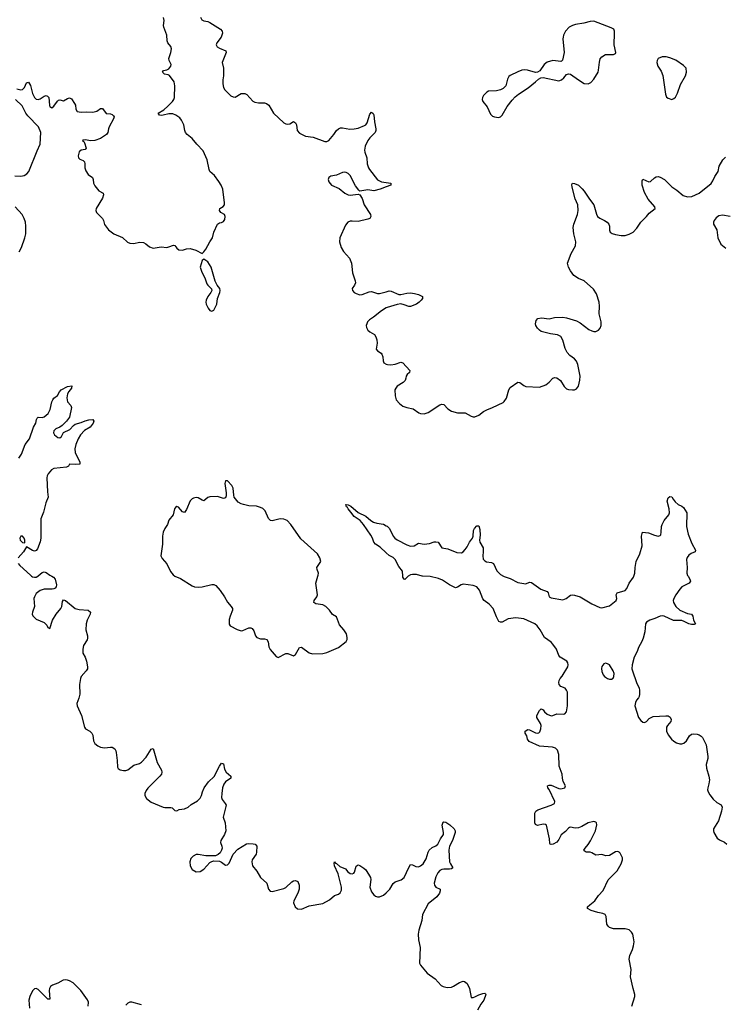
# Model space of a CAD drawing. Header units: inches. Extents: x 1603746 to 1744129, y 385869 to 533836.
# Tile 62 of 105: x 1726240 to 1733478, y 415609 to 425708. Entities that reach past the tile are written whole.
import ezdxf

# ---------------------------------------------------------------- set-up
doc = ezdxf.new("R2010")
doc.units = ezdxf.units.IN
doc.header["$MEASUREMENT"] = 0
for name, color, linetype in [('B7421', 7, 'Continuous'), ('B7422', 7, 'Continuous'), ('B7431', 7, 'Continuous'), ('B7432', 7, 'Continuous')]:
    doc.layers.add(name, color=color, linetype=linetype)

msp = doc.modelspace()

# ---------------------------------------------------------------- linework, layer by layer
at = {"layer": 'B7421', "color": 6}
for points, elevation in [([(1726362, 420000), (1726370, 419995), (1726390, 419989), (1726410, 419991), (1726425, 420000)], 200), ([(1726568, 420000), (1726588, 419990), (1726603, 419970), (1726616, 419910), (1726613, 419890), (1726603, 419877), (1726591, 419869), (1726573, 419867), (1726490, 419868), (1726450, 419855), (1726410, 419823), (1726391, 419790), (1726386, 419770), (1726393, 419690), (1726370, 419630), (1726368, 419610), (1726375, 419595), (1726410, 419560), (1726490, 419526), (1726518, 419498), (1726530, 419475), (1726550, 419462), (1726576, 419550), (1726613, 419610), (1726663, 419670), (1726672, 419690), (1726679, 419741), (1726690, 419757), (1726710, 419750), (1726810, 419670), (1726850, 419660), (1726941, 419650), (1726967, 419630), (1726962, 419610), (1726931, 419550), (1726921, 419510), (1726918, 419450), (1726936, 419390), (1726937, 419363), (1726932, 419348), (1726893, 419290), (1726886, 419250), (1726889, 419210), (1726911, 419170), (1726925, 419130), (1726936, 419070), (1726935, 419050), (1726923, 419030), (1726872, 418970), (1726863, 418950), (1726852, 418890), (1726855, 418790), (1726847, 418750), (1726827, 418693), (1726829, 418670), (1726873, 418570), (1726903, 418450), (1726915, 418435), (1726959, 418410), (1726979, 418390), (1726989, 418369), (1726998, 418310), (1727010, 418285), (1727041, 418261), (1727070, 418247), (1727110, 418241), (1727170, 418248), (1727190, 418245), (1727215, 418230), (1727227, 418210), (1727231, 418191), (1727241, 418110), (1727243, 418043), (1727250, 418028), (1727270, 418015), (1727306, 418006), (1727330, 418006), (1727350, 418014), (1727410, 418062), (1727470, 418080), (1727490, 418092), (1727537, 418143), (1727590, 418227), (1727610, 418233), (1727650, 418090), (1727693, 418010), (1727697, 417990), (1727693, 417970), (1727676, 417950), (1727554, 417826), (1727537, 417803), (1727523, 417770), (1727523, 417750), (1727541, 417721), (1727590, 417683), (1727710, 417630), (1727730, 417626), (1727790, 417629), (1727804, 417624), (1727830, 417597), (1727836, 417596), (1727850, 417595), (1727874, 417606), (1727930, 417613), (1727967, 417630), (1728000, 417660), (1728063, 417697), (1728090, 417722), (1728104, 417750), (1728115, 417790), (1728132, 417830), (1728178, 417890), (1728233, 417947), (1728290, 418053), (1728310, 418081), (1728330, 418075), (1728341, 418021), (1728357, 417990), (1728404, 417950), (1728404, 417930), (1728351, 417890), (1728334, 417866), (1728320, 417830), (1728312, 417772), (1728311, 417730), (1728318, 417710), (1728348, 417670), (1728357, 417650), (1728327, 417530), (1728346, 417470), (1728353, 417390), (1728341, 417350), (1728303, 417290), (1728299, 417270), (1728313, 417230), (1728315, 417210), (1728311, 417189), (1728296, 417164), (1728275, 417145), (1728248, 417132), (1728150, 417133), (1728070, 417146), (1728050, 417144), (1728018, 417130), (1727995, 417105), (1727984, 417070), (1727990, 417028), (1728010, 416990), (1728050, 416969), (1728090, 416970), (1728130, 416994), (1728190, 417062), (1728210, 417074), (1728230, 417079), (1728290, 417076), (1728310, 417066), (1728350, 417035), (1728370, 417038), (1728390, 417057), (1728430, 417150), (1728479, 417201), (1728565, 417255), (1728590, 417259), (1728635, 417255), (1728656, 417250), (1728671, 417231), (1728670, 417170), (1728665, 417150), (1728626, 417090), (1728622, 417070), (1728629, 417030), (1728673, 416973), (1728710, 416911), (1728775, 416850), (1728791, 416791), (1728810, 416770), (1728830, 416767), (1728950, 416797), (1728970, 416806), (1729030, 416865), (1729050, 416876), (1729070, 416879), (1729092, 416870), (1729107, 416830), (1729105, 416790), (1729092, 416750), (1729052, 416670), (1729050, 416650), (1729065, 416610), (1729090, 416589), (1729130, 416586), (1729210, 416619), (1729350, 416644), (1729419, 416681), (1729470, 416726), (1729510, 416737), (1729528, 416752), (1729539, 416781), (1729540, 416810), (1729506, 416946), (1729469, 417030), (1729465, 417055), (1729470, 417070), (1729478, 417058), (1729490, 417053), (1729522, 417022), (1729580, 417000), (1729607, 416967), (1729630, 416949), (1729650, 416947), (1729666, 416954), (1729674, 416966), (1729690, 417025), (1729710, 417038), (1729730, 417033), (1729770, 417007), (1729790, 416987), (1729837, 416910), (1729842, 416890), (1729833, 416810), (1729850, 416762), (1729873, 416733), (1729890, 416719), (1729910, 416710), (1729930, 416710), (1729970, 416729), (1730000, 416753)], 200), ([(1727830, 420000), (1727830, 420000), (1727890, 419976), (1728010, 419901), (1728032, 419892), (1728070, 419887), (1728110, 419890), (1728210, 419916), (1728230, 419914), (1728250, 419903), (1728295, 419855), (1728340, 419790), (1728372, 419732), (1728410, 419690), (1728422, 419670), (1728422, 419650), (1728397, 419590), (1728390, 419555), (1728389, 419509), (1728399, 419490), (1728470, 419452), (1728510, 419440), (1728530, 419443), (1728590, 419470), (1728610, 419470), (1728623, 419463), (1728641, 419441), (1728657, 419390), (1728671, 419371), (1728710, 419358), (1728750, 419359), (1728774, 419350), (1728787, 419327), (1728796, 419276), (1728808, 419248), (1728870, 419178), (1728890, 419165), (1728970, 419206), (1728990, 419207), (1729050, 419184), (1729070, 419198), (1729110, 419270), (1729130, 419272), (1729210, 419214), (1729243, 419203), (1729350, 419206), (1729390, 419217), (1729510, 419270), (1729587, 419330), (1729598, 419350), (1729600, 419370), (1729593, 419410), (1729565, 419450), (1729520, 419500), (1729490, 419582), (1729447, 419607), (1729418, 419650), (1729379, 419690), (1729350, 419705), (1729278, 419718), (1729256, 419730), (1729259, 419750), (1729289, 419790), (1729296, 419810), (1729276, 419930), (1729299, 420000)], 300), ([(1726943, 415590), (1726945, 415630), (1726935, 415655), (1726868, 415750), (1726788, 415828), (1726751, 415851), (1726730, 415858), (1726710, 415860), (1726685, 415855), (1726630, 415826), (1726576, 415804), (1726557, 415790), (1726545, 415770), (1726541, 415750), (1726550, 415663), (1726530, 415662), (1726510, 415678), (1726430, 415761), (1726410, 415771), (1726392, 415768), (1726370, 415748), (1726345, 415690), (1726334, 415650), (1726340, 415570)], 200), ([(1727490, 415602), (1727390, 415631), (1727370, 415630), (1727350, 415622), (1727330, 415600)], 200)]:
    msp.add_lwpolyline(points, dxfattribs=dict(at, elevation=elevation))
at = {"layer": 'B7422', "color": 6}
for points, elevation in [([(1726210, 424998), (1726250, 424990), (1726270, 424993), (1726288, 425012), (1726310, 425059), (1726330, 425067), (1726350, 425034), (1726371, 424950), (1726391, 424911), (1726410, 424893), (1726430, 424889), (1726450, 424895), (1726490, 424923), (1726510, 424930), (1726525, 424925), (1726537, 424910), (1726546, 424830), (1726550, 424815), (1726558, 424810), (1726570, 424805), (1726590, 424822), (1726626, 424874), (1726638, 424882), (1726650, 424886), (1726690, 424875), (1726730, 424899), (1726750, 424905), (1726770, 424897), (1726803, 424850), (1726811, 424830), (1726815, 424790), (1726828, 424768), (1726870, 424760), (1726930, 424763), (1726990, 424759), (1727030, 424770), (1727070, 424797), (1727090, 424796), (1727126, 424746), (1727170, 424744), (1727190, 424737), (1727203, 424723), (1727208, 424710), (1727202, 424690), (1727159, 424610), (1727150, 424590), (1727144, 424550), (1727131, 424530), (1727070, 424490), (1727010, 424470), (1726970, 424466), (1726910, 424477), (1726887, 424473), (1726884, 424470), (1726898, 424458), (1726904, 424444), (1726922, 424390), (1726910, 424376), (1726870, 424369), (1726850, 424352), (1726838, 424310), (1726843, 424290), (1726856, 424276), (1726890, 424263), (1726905, 424250), (1726909, 424230), (1726907, 424190), (1726917, 424157), (1726941, 424121), (1726988, 424088), (1726995, 424070), (1726998, 424030), (1727010, 424004), (1727050, 423954), (1727096, 423930), (1727100, 423910), (1727090, 423879), (1727024, 423770), (1727022, 423750), (1727029, 423729), (1727090, 423670), (1727100, 423650), (1727110, 423606), (1727152, 423552), (1727206, 423510), (1727295, 423475), (1727347, 423427), (1727370, 423415), (1727410, 423412), (1727470, 423427), (1727510, 423422), (1727535, 423410), (1727570, 423378), (1727610, 423366), (1727690, 423378), (1727750, 423373), (1727770, 423377), (1727816, 423396), (1727830, 423392), (1727850, 423365), (1727872, 423348), (1727910, 423345), (1727950, 423358), (1727990, 423361), (1728045, 423345), (1728110, 423311), (1728130, 423327), (1728150, 423353), (1728190, 423430), (1728217, 423470), (1728230, 423530), (1728270, 423610), (1728290, 423625), (1728310, 423628), (1728330, 423637), (1728343, 423657), (1728349, 423690), (1728339, 423710), (1728302, 423730), (1728288, 423750), (1728294, 423770), (1728328, 423792), (1728341, 423810), (1728342, 423830), (1728324, 423970), (1728308, 424010), (1728283, 424050), (1728237, 424110), (1728190, 424150), (1728182, 424170), (1728164, 424270), (1728123, 424363), (1728056, 424430), (1728008, 424490), (1727959, 424530), (1727942, 424550), (1727934, 424570), (1727922, 424630), (1727899, 424679), (1727882, 424702), (1727843, 424730), (1727810, 424741), (1727770, 424742), (1727710, 424727), (1727690, 424726), (1727674, 424730), (1727659, 424750), (1727717, 424783), (1727760, 424820), (1727806, 424870), (1727820, 424890), (1727826, 424910), (1727831, 425030), (1727823, 425070), (1727776, 425136), (1727763, 425143), (1727724, 425150), (1727703, 425170), (1727714, 425186), (1727750, 425194), (1727770, 425205), (1727790, 425230), (1727793, 425250), (1727772, 425290), (1727771, 425310), (1727791, 425370), (1727796, 425410), (1727790, 425433), (1727761, 425470), (1727751, 425490), (1727749, 425550), (1727717, 425630), (1727715, 425650), (1727721, 425701), (1727715, 425730)], 300), ([(1728093, 425733), (1728107, 425707), (1728130, 425695), (1728170, 425688), (1728190, 425678), (1728299, 425610), (1728318, 425590), (1728320, 425570), (1728306, 425530), (1728263, 425470), (1728255, 425450), (1728266, 425430), (1728290, 425415), (1728355, 425390), (1728358, 425370), (1728316, 425270), (1728331, 425211), (1728332, 425190), (1728332, 425132), (1728325, 425090), (1728324, 425050), (1728332, 425012), (1728344, 424990), (1728407, 424927), (1728430, 424917), (1728450, 424915), (1728510, 424950), (1728550, 424950), (1728570, 424942), (1728630, 424872), (1728650, 424861), (1728690, 424854), (1728750, 424855), (1728770, 424849), (1728797, 424830), (1728843, 424750), (1728950, 424650), (1728970, 424639), (1728990, 424636), (1729010, 424640), (1729050, 424663), (1729070, 424650), (1729078, 424630), (1729087, 424570), (1729110, 424544), (1729170, 424515), (1729250, 424503), (1729370, 424459), (1729390, 424460), (1729410, 424470), (1729463, 424530), (1729488, 424572), (1729510, 424590), (1729530, 424598), (1729550, 424599), (1729626, 424586), (1729670, 424587), (1729710, 424596), (1729778, 424622), (1729790, 424631), (1729804, 424650), (1729830, 424740), (1729850, 424760), (1729866, 424746), (1729872, 424732), (1729879, 424659), (1729893, 424590), (1729892, 424570), (1729886, 424550), (1729830, 424496), (1729810, 424470), (1729785, 424410), (1729777, 424370), (1729780, 424350), (1729802, 424290), (1729803, 424230), (1729816, 424190), (1729828, 424170), (1729910, 424064), (1729950, 424044), (1730000, 424037)], 300), ([(1726190, 424106), (1726250, 424103), (1726285, 424110), (1726314, 424126), (1726335, 424150), (1726418, 424362), (1726451, 424430), (1726456, 424550), (1726432, 424610), (1726322, 424722), (1726303, 424750), (1726264, 424824), (1726197, 424890)], 300), ([(1730000, 423993), (1729938, 423970), (1729873, 423953), (1729810, 423962), (1729730, 423949), (1729718, 423958), (1729684, 424004), (1729630, 424110), (1729610, 424130), (1729590, 424140), (1729570, 424143), (1729550, 424139), (1729490, 424115), (1729430, 424103), (1729410, 424090), (1729403, 424070), (1729410, 424044), (1729439, 424010), (1729516, 423976), (1729575, 423930), (1729610, 423910), (1729630, 423907), (1729710, 423918), (1729730, 423911), (1729754, 423874), (1729772, 423810), (1729837, 423710), (1729841, 423690), (1729838, 423682), (1729830, 423670), (1729810, 423661), (1729710, 423637), (1729650, 423643), (1729630, 423640), (1729606, 423630), (1729580, 423600), (1729522, 423470), (1729519, 423430), (1729537, 423370), (1729562, 423330), (1729622, 423262), (1729643, 423210), (1729653, 423110), (1729681, 423030), (1729683, 423010), (1729675, 422985), (1729649, 422950), (1729654, 422930), (1729671, 422910), (1729690, 422898), (1729730, 422886), (1729752, 422888), (1729825, 422915), (1729850, 422919), (1729910, 422901), (1729930, 422900), (1730000, 422918)], 300), ([(1726234, 423326), (1726259, 423370), (1726294, 423470), (1726302, 423510), (1726304, 423590), (1726299, 423630), (1726286, 423670), (1726264, 423710), (1726192, 423790)], 300), ([(1730000, 422751), (1729950, 422722), (1729870, 422657), (1729829, 422630), (1729809, 422610), (1729799, 422590), (1729795, 422570), (1729797, 422550), (1729810, 422525), (1729830, 422507), (1729878, 422478), (1729894, 422454), (1729904, 422424), (1729908, 422390), (1729897, 422330), (1729910, 422310), (1729947, 422287), (1729956, 422276), (1729965, 422250), (1729968, 422208), (1729975, 422190), (1730000, 422176)], 300), ([(1726232, 421210), (1726258, 421250), (1726297, 421350), (1726340, 421410), (1726383, 421530), (1726404, 421570), (1726412, 421608), (1726419, 421621), (1726430, 421630), (1726470, 421629), (1726490, 421633), (1726531, 421670), (1726553, 421710), (1726570, 421790), (1726578, 421810), (1726590, 421825), (1726626, 421854), (1726647, 421890), (1726664, 421910), (1726730, 421947), (1726773, 421953), (1726770, 421930), (1726744, 421896), (1726731, 421870), (1726723, 421830), (1726730, 421790), (1726765, 421750), (1726770, 421730), (1726752, 421630), (1726720, 421590), (1726674, 421546), (1726651, 421529), (1726611, 421510), (1726590, 421490), (1726586, 421470), (1726596, 421450), (1726630, 421421), (1726650, 421419), (1726667, 421433), (1726690, 421473), (1726754, 421506), (1726790, 421546), (1726810, 421560), (1726870, 421577), (1726910, 421594), (1726950, 421603), (1726990, 421607), (1727000, 421590), (1726993, 421570), (1726964, 421530), (1726906, 421494), (1726864, 421450), (1726840, 421410), (1726817, 421350), (1726807, 421307), (1726809, 421270), (1726857, 421170), (1726856, 421150), (1726810, 421145), (1726751, 421149), (1726742, 421130), (1726721, 421119), (1726590, 421105), (1726565, 421090), (1726531, 421050), (1726521, 421030), (1726518, 421010), (1726526, 420866), (1726533, 420810), (1726507, 420753), (1726483, 420657), (1726455, 420590), (1726457, 420390), (1726450, 420353), (1726421, 420279), (1726410, 420262), (1726401, 420259), (1726390, 420256), (1726370, 420264), (1726310, 420302), (1726278, 420250), (1726224, 420190)], 200), ([(1729299, 420000), (1729302, 420010), (1729304, 420030), (1729290, 420070), (1729288, 420090), (1729327, 420150), (1729319, 420190), (1729296, 420230), (1729123, 420383), (1729021, 420530), (1728982, 420570), (1728950, 420585), (1728911, 420589), (1728830, 420569), (1728813, 420573), (1728792, 420592), (1728756, 420670), (1728733, 420693), (1728710, 420706), (1728670, 420718), (1728590, 420722), (1728534, 420734), (1728510, 420742), (1728481, 420761), (1728441, 420810), (1728435, 420830), (1728430, 420903), (1728417, 420930), (1728370, 420977), (1728350, 420977), (1728344, 420950), (1728356, 420856), (1728356, 420824), (1728350, 420804), (1728330, 420797), (1728270, 420818), (1728190, 420814), (1728170, 420806), (1728130, 420772), (1728110, 420779), (1728070, 420804), (1728050, 420806), (1728021, 420799), (1728010, 420795), (1727990, 420773), (1727950, 420683), (1727930, 420654), (1727910, 420661), (1727870, 420709), (1727850, 420714), (1727837, 420703), (1727828, 420690), (1727814, 420630), (1727770, 420576), (1727757, 420530), (1727729, 420490), (1727712, 420450), (1727706, 420410), (1727706, 420330), (1727689, 420209), (1727702, 420182), (1727748, 420128), (1727787, 420047), (1727813, 420013), (1727830, 420000)], 300), ([(1730000, 420241), (1729939, 420299), (1729889, 420330), (1729871, 420350), (1729858, 420390), (1729840, 420420), (1729768, 420530), (1729732, 420572), (1729670, 420614), (1729638, 420658), (1729608, 420690), (1729603, 420703), (1729592, 420710), (1729585, 420735), (1729610, 420732), (1729637, 420717), (1729710, 420655), (1729790, 420616), (1729843, 420570), (1729870, 420554), (1729903, 420543), (1729970, 420532), (1730000, 420518)], 200), ([(1726225, 420130), (1726240, 420110), (1726349, 420009), (1726362, 420000)], 200), ([(1726425, 420000), (1726430, 420003), (1726470, 420039), (1726490, 420045), (1726510, 420039), (1726550, 420009), (1726568, 420000)], 200)]:
    msp.add_lwpolyline(points, dxfattribs=dict(at, elevation=elevation))
for points, elevation in [([(1728130, 423253), (1728110, 423239), (1728092, 423170), (1728103, 423130), (1728142, 423050), (1728160, 423000), (1728170, 422984), (1728208, 422948), (1728210, 422930), (1728201, 422910), (1728170, 422870), (1728152, 422830), (1728149, 422810), (1728153, 422790), (1728173, 422750), (1728190, 422726), (1728210, 422718), (1728230, 422730), (1728263, 422790), (1728270, 422850), (1728293, 422910), (1728296, 422930), (1728291, 422950), (1728264, 422984), (1728246, 423026), (1728205, 423170), (1728170, 423225)], 300), ([(1726250, 420412), (1726241, 420390), (1726246, 420370), (1726270, 420346), (1726290, 420341), (1726293, 420347), (1726291, 420369), (1726284, 420390), (1726270, 420410)], 200)]:
    msp.add_lwpolyline(points, close=True, dxfattribs=dict(at, elevation=elevation))
at = {"layer": 'B7431', "color": 6, "elevation": 200}
for points in [[(1730225, 420000), (1730222, 419998), (1730190, 419967), (1730183, 419970), (1730171, 419990), (1730170, 420000)], [(1732518, 415590), (1732549, 415690), (1732550, 415710), (1732532, 415770), (1732505, 415890), (1732513, 415967), (1732491, 416071), (1732498, 416110), (1732525, 416170), (1732536, 416210), (1732541, 416250), (1732537, 416290), (1732528, 416330), (1732517, 416350), (1732490, 416374), (1732450, 416383), (1732330, 416384), (1732290, 416397), (1732275, 416410), (1732263, 416430), (1732254, 416510), (1732244, 416530), (1732222, 416542), (1732170, 416550), (1732101, 416570), (1732064, 416590), (1732063, 416603), (1732064, 416610), (1732087, 416630), (1732140, 416670), (1732176, 416724), (1732223, 416777), (1732275, 416885), (1732370, 416978), (1732408, 417050), (1732422, 417090), (1732422, 417110), (1732400, 417160), (1732390, 417169), (1732375, 417175), (1732350, 417172), (1732290, 417137), (1732252, 417132), (1732210, 417144), (1732150, 417140), (1732110, 417164), (1732090, 417170), (1732050, 417170), (1732030, 417184), (1732028, 417190), (1732040, 417210), (1732072, 417248), (1732095, 417285), (1732145, 417390), (1732161, 417450), (1732156, 417470), (1732150, 417476), (1732130, 417483), (1732070, 417471), (1732007, 417433), (1731970, 417419), (1731937, 417417), (1731890, 417427), (1731878, 417422), (1731870, 417417), (1731840, 417380), (1731794, 417346), (1731770, 417299), (1731750, 417272), (1731713, 417250), (1731690, 417248), (1731681, 417250), (1731679, 417259), (1731675, 417305), (1731645, 417445), (1731634, 417454), (1731610, 417457), (1731550, 417442), (1731530, 417453), (1731524, 417470), (1731524, 417570), (1731533, 417590), (1731556, 417604), (1731693, 417650), (1731727, 417670), (1731730, 417690), (1731672, 417812), (1731658, 417830), (1731655, 417850), (1731670, 417856), (1731690, 417855), (1731770, 417823), (1731790, 417820), (1731831, 417829), (1731838, 417850), (1731815, 417895), (1731807, 417927), (1731803, 417970), (1731774, 418050), (1731770, 418170), (1731756, 418216), (1731735, 418235), (1731705, 418245), (1731570, 418255), (1731466, 418306), (1731450, 418328), (1731441, 418361), (1731425, 418390), (1731425, 418410), (1731453, 418427), (1731470, 418425), (1731530, 418393), (1731547, 418390), (1731565, 418395), (1731576, 418404), (1731587, 418433), (1731589, 418470), (1731582, 418490), (1731543, 418550), (1731545, 418570), (1731570, 418622), (1731590, 418641), (1731610, 418631), (1731624, 418610), (1731650, 418585), (1731690, 418569), (1731710, 418572), (1731750, 418587), (1731815, 418585), (1731832, 418590), (1731850, 418608), (1731860, 418670), (1731858, 418810), (1731850, 418832), (1731835, 418850), (1731789, 418870), (1731775, 418890), (1731770, 418910), (1731773, 418930), (1731783, 418950), (1731805, 418975), (1731861, 419070), (1731865, 419090), (1731863, 419110), (1731851, 419130), (1731783, 419170), (1731770, 419188), (1731746, 419250), (1731710, 419304), (1731690, 419325), (1731624, 419370), (1731579, 419450), (1731546, 419490), (1731524, 419510), (1731410, 419562), (1731330, 419573), (1731250, 419563), (1731190, 419530), (1731170, 419527), (1731156, 419536), (1731130, 419583), (1731097, 419670), (1731054, 419714), (1731003, 419750), (1730990, 419769), (1730957, 419857), (1730930, 419890), (1730890, 419903), (1730790, 419918), (1730767, 419913), (1730730, 419887), (1730710, 419881), (1730648, 419910), (1730578, 419958), (1730537, 419977), (1730450, 419998), (1730370, 419999), (1730367, 420000)], [(1731204, 420000), (1731210, 419997), (1731270, 419976), (1731350, 419937), (1731430, 419922), (1731470, 419939), (1731490, 419936), (1731587, 419867), (1731650, 419843), (1731662, 419830), (1731672, 419790), (1731690, 419779), (1731810, 419756), (1731845, 419770), (1731890, 419807), (1731910, 419810), (1731930, 419807), (1731990, 419790), (1732110, 419718), (1732190, 419680), (1732210, 419676), (1732290, 419696), (1732357, 419750), (1732364, 419770), (1732358, 419810), (1732368, 419830), (1732450, 419852), (1732467, 419873), (1732493, 419930), (1732536, 419990), (1732540, 420000)], [(1733095, 420000), (1733114, 419970), (1733120, 419950), (1733107, 419930), (1733030, 419891), (1733010, 419867), (1732970, 419810), (1732950, 419772), (1732944, 419750), (1732945, 419730), (1732970, 419689), (1733010, 419650), (1733090, 419618), (1733130, 419610), (1733144, 419590), (1733152, 419550), (1733172, 419510), (1733157, 419503), (1733130, 419503), (1733102, 419510), (1733056, 419536), (1733030, 419544), (1732946, 419546), (1732850, 419590), (1732830, 419593), (1732810, 419591), (1732754, 419566), (1732702, 419550), (1732668, 419530), (1732660, 419510), (1732652, 419430), (1732635, 419365), (1732621, 419330), (1732586, 419270), (1732573, 419227), (1732544, 419170), (1732521, 419090), (1732519, 419050), (1732524, 419030), (1732566, 418910), (1732594, 418850), (1732598, 418830), (1732599, 418790), (1732594, 418766), (1732588, 418752), (1732565, 418730), (1732556, 418704), (1732550, 418670), (1732587, 418550), (1732610, 418520), (1732630, 418504), (1732650, 418500), (1732670, 418509), (1732698, 418542), (1732738, 418562), (1732868, 418568), (1732890, 418567), (1732913, 418553), (1732923, 418530), (1732919, 418510), (1732885, 418470), (1732875, 418450), (1732873, 418430), (1732876, 418410), (1732892, 418372), (1732924, 418330), (1732948, 418308), (1732977, 418290), (1733010, 418281), (1733030, 418280), (1733053, 418287), (1733080, 418310), (1733110, 418362), (1733130, 418379), (1733150, 418383), (1733190, 418381), (1733210, 418374), (1733230, 418360), (1733244, 418344), (1733282, 418270), (1733297, 418150), (1733297, 418130), (1733282, 418070), (1733286, 418030), (1733309, 417950), (1733314, 417910), (1733309, 417871), (1733298, 417830), (1733296, 417810), (1733301, 417790), (1733318, 417758), (1733354, 417714), (1733390, 417680), (1733435, 417655), (1733447, 417630), (1733440, 417590), (1733408, 417492), (1733357, 417410), (1733355, 417390), (1733361, 417370), (1733394, 417314), (1733417, 417297), (1733470, 417273), (1733492, 417252)], [(1730000, 416753), (1730010, 416761), (1730036, 416790), (1730072, 416848), (1730090, 416866), (1730154, 416886), (1730185, 416910), (1730230, 417013), (1730250, 417042), (1730270, 417038), (1730302, 417022), (1730330, 417019), (1730352, 417028), (1730377, 417050), (1730410, 417101), (1730430, 417170), (1730440, 417190), (1730470, 417217), (1730510, 417235), (1730530, 417250), (1730555, 417305), (1730586, 417350), (1730586, 417370), (1730573, 417447), (1730584, 417476), (1730590, 417482), (1730610, 417476), (1730651, 417450), (1730697, 417410), (1730706, 417390), (1730705, 417370), (1730680, 417290), (1730649, 417231), (1730642, 417190), (1730650, 417070), (1730658, 417050), (1730684, 417010), (1730670, 416999), (1730650, 416994), (1730590, 416996), (1730570, 416992), (1730550, 416982), (1730530, 416959), (1730510, 416915), (1730492, 416850), (1730495, 416830), (1730510, 416811), (1730553, 416790), (1730553, 416773), (1730547, 416750), (1730519, 416710), (1730430, 416641), (1730373, 416530), (1730364, 416470), (1730335, 416370), (1730328, 416330), (1730329, 416270), (1730348, 416190), (1730340, 416030), (1730350, 416010), (1730418, 415930), (1730500, 415870), (1730563, 415803), (1730584, 415790), (1730623, 415783), (1730670, 415786), (1730690, 415794), (1730750, 415834), (1730790, 415847), (1730804, 415844), (1730830, 415822), (1730852, 415772), (1730870, 415679), (1730890, 415678), (1730910, 415685), (1730950, 415706), (1730990, 415721), (1731010, 415723), (1731017, 415717), (1731021, 415710), (1730999, 415650), (1730969, 415611), (1730937, 415550)]]:
    msp.add_lwpolyline(points, dxfattribs=at)
msp.add_lwpolyline([(1732250, 419107), (1732230, 419101), (1732210, 419075), (1732208, 419052), (1732210, 419024), (1732224, 418990), (1732239, 418970), (1732270, 418950), (1732290, 418944), (1732310, 418944), (1732326, 418954), (1732335, 418970), (1732337, 419003), (1732328, 419030), (1732288, 419090), (1732270, 419102)], close=True, dxfattribs=at)
at = {"layer": 'B7432', "color": 6, "elevation": 400}
for points in [[(1732130, 425693), (1732090, 425691), (1732026, 425674), (1731942, 425658), (1731910, 425648), (1731876, 425630), (1731840, 425590), (1731818, 425550), (1731813, 425530), (1731811, 425510), (1731824, 425370), (1731806, 425294), (1731797, 425283), (1731790, 425279), (1731710, 425289), (1731650, 425273), (1731621, 425250), (1731575, 425185), (1731550, 425169), (1731530, 425165), (1731450, 425190), (1731413, 425193), (1731390, 425190), (1731350, 425174), (1731270, 425136), (1731256, 425124), (1731243, 425097), (1731227, 425030), (1731199, 425001), (1731172, 424988), (1731130, 424979), (1731050, 424975), (1731030, 424964), (1730998, 424930), (1730986, 424910), (1730982, 424890), (1730989, 424870), (1731034, 424814), (1731070, 424739), (1731090, 424719), (1731110, 424710), (1731150, 424705), (1731170, 424710), (1731190, 424729), (1731241, 424819), (1731290, 424884), (1731323, 424917), (1731355, 424945), (1731456, 425010), (1731532, 425070), (1731561, 425099), (1731587, 425113), (1731610, 425115), (1731770, 425081), (1731799, 425090), (1731822, 425110), (1731850, 425147), (1731870, 425154), (1731890, 425148), (1731970, 425090), (1732030, 425054), (1732070, 425050), (1732097, 425063), (1732130, 425099), (1732172, 425170), (1732178, 425190), (1732186, 425274), (1732195, 425305), (1732210, 425327), (1732250, 425351), (1732329, 425351), (1732350, 425362), (1732353, 425370), (1732337, 425450), (1732342, 425570), (1732341, 425590), (1732333, 425610), (1732306, 425626)], [(1732870, 425326), (1732830, 425326), (1732790, 425309), (1732779, 425290), (1732776, 425270), (1732787, 425230), (1732819, 425179), (1732836, 425136), (1732863, 424943), (1732874, 424914), (1732890, 424903), (1732930, 424891), (1732950, 424898), (1732966, 424914), (1732986, 424954), (1733018, 425042), (1733070, 425131), (1733080, 425170), (1733075, 425210), (1733050, 425239), (1732970, 425293), (1732910, 425317)]]:
    msp.add_lwpolyline(points, close=True, dxfattribs=at)
at = {"layer": 'B7432', "color": 6}
for points, elevation in [([(1730000, 422176), (1730011, 422171), (1730047, 422167), (1730090, 422176), (1730150, 422197), (1730170, 422189), (1730243, 422110), (1730237, 422090), (1730215, 422070), (1730203, 422050), (1730202, 422030), (1730194, 422006), (1730174, 421986), (1730113, 421950), (1730097, 421930), (1730089, 421910), (1730090, 421850), (1730103, 421810), (1730134, 421770), (1730170, 421744), (1730210, 421730), (1730276, 421716), (1730334, 421674), (1730350, 421669), (1730390, 421666), (1730430, 421679), (1730550, 421756), (1730570, 421764), (1730590, 421760), (1730630, 421716), (1730670, 421694), (1730730, 421676), (1730810, 421677), (1730870, 421640), (1730890, 421634), (1730910, 421634), (1730950, 421652), (1730998, 421690), (1731030, 421708), (1731091, 421729), (1731199, 421781), (1731210, 421791), (1731233, 421827), (1731257, 421910), (1731270, 421937), (1731350, 421989), (1731370, 421986), (1731410, 421955), (1731430, 421947), (1731570, 421939), (1731637, 421963), (1731670, 421990), (1731707, 422030), (1731730, 422039), (1731750, 422035), (1731788, 422008), (1731825, 421945), (1731850, 421921), (1731870, 421914), (1731910, 421910), (1731930, 421912), (1731950, 421921), (1731973, 421950), (1731986, 422010), (1731988, 422050), (1731965, 422170), (1731950, 422205), (1731929, 422229), (1731883, 422263), (1731855, 422295), (1731834, 422334), (1731810, 422422), (1731790, 422457), (1731757, 422477), (1731685, 422485), (1731590, 422511), (1731570, 422522), (1731550, 422543), (1731534, 422570), (1731529, 422590), (1731536, 422624), (1731556, 422644), (1731591, 422649), (1731670, 422640), (1731727, 422653), (1731810, 422656), (1731850, 422651), (1731950, 422620), (1731990, 422598), (1732079, 422530), (1732110, 422515), (1732130, 422510), (1732150, 422511), (1732177, 422523), (1732195, 422545), (1732203, 422570), (1732204, 422610), (1732184, 422690), (1732188, 422770), (1732185, 422810), (1732156, 422896), (1732124, 422944), (1732031, 423030), (1731970, 423052), (1731924, 423084), (1731890, 423131), (1731870, 423170), (1731858, 423210), (1731896, 423310), (1731940, 423390), (1731944, 423430), (1731925, 423510), (1731917, 423577), (1731923, 423610), (1731961, 423710), (1731967, 423750), (1731964, 423810), (1731938, 423870), (1731907, 423990), (1731904, 424016), (1731909, 424031), (1731930, 424027), (1731970, 424010), (1732010, 423974), (1732030, 423949), (1732086, 423866), (1732130, 423810), (1732155, 423715), (1732167, 423690), (1732190, 423671), (1732239, 423650), (1732266, 423630), (1732282, 423610), (1732288, 423590), (1732288, 423550), (1732298, 423530), (1732316, 423516), (1732350, 423504), (1732410, 423495), (1732450, 423495), (1732490, 423507), (1732531, 423529), (1732570, 423569), (1732610, 423630), (1732670, 423688), (1732697, 423723), (1732758, 423770), (1732756, 423790), (1732686, 423866), (1732650, 423935), (1732625, 424010), (1732625, 424055), (1732630, 424071), (1732694, 424046), (1732710, 424050), (1732750, 424087), (1732770, 424097), (1732790, 424099), (1732810, 424093), (1732854, 424070), (1732930, 423994), (1732980, 423960), (1733044, 423904), (1733090, 423890), (1733133, 423893), (1733210, 423927), (1733332, 424028), (1733350, 424054), (1733370, 424101), (1733404, 424150), (1733416, 424204), (1733451, 424270), (1733481, 424299)], 300), ([(1730000, 424037), (1730046, 424030), (1730045, 424010), (1730000, 423993)], 300), ([(1733529, 423691), (1733450, 423704), (1733410, 423697), (1733383, 423677), (1733363, 423650), (1733356, 423630), (1733358, 423610), (1733391, 423551), (1733400, 423470), (1733430, 423406), (1733483, 423363)], 300), ([(1730000, 422918), (1730030, 422926), (1730050, 422923), (1730130, 422890), (1730150, 422888), (1730210, 422903), (1730250, 422905), (1730290, 422901), (1730330, 422890), (1730371, 422870), (1730370, 422850), (1730358, 422830), (1730336, 422810), (1730309, 422791), (1730250, 422767), (1730230, 422765), (1730185, 422785), (1730150, 422793), (1730110, 422787), (1730010, 422757), (1730000, 422751)], 300), ([(1732540, 420000), (1732551, 420030), (1732552, 420090), (1732563, 420150), (1732600, 420230), (1732624, 420310), (1732617, 420410), (1732627, 420453), (1732690, 420446), (1732750, 420421), (1732790, 420412), (1732810, 420418), (1732815, 420425), (1732821, 420450), (1732823, 420510), (1732829, 420531), (1732850, 420570), (1732899, 420630), (1732904, 420650), (1732903, 420690), (1732880, 420770), (1732890, 420803), (1732910, 420816), (1732930, 420814), (1732942, 420790), (1732962, 420762), (1732995, 420735), (1733030, 420719), (1733050, 420704), (1733084, 420650), (1733079, 420510), (1733095, 420430), (1733134, 420334), (1733172, 420268), (1733168, 420250), (1733127, 420233), (1733103, 420217), (1733087, 420193), (1733080, 420170), (1733088, 420090), (1733083, 420030), (1733090, 420008), (1733095, 420000)], 200), ([(1730000, 420518), (1730010, 420513), (1730033, 420490), (1730070, 420411), (1730089, 420389), (1730112, 420372), (1730210, 420322), (1730250, 420307), (1730287, 420313), (1730330, 420340), (1730390, 420327), (1730443, 420337), (1730490, 420354), (1730510, 420354), (1730531, 420350), (1730571, 420290), (1730630, 420281), (1730724, 420244), (1730770, 420240), (1730790, 420249), (1730810, 420274), (1730830, 420301), (1730852, 420350), (1730884, 420390), (1730891, 420410), (1730896, 420470), (1730904, 420490), (1730930, 420516), (1730950, 420516), (1730960, 420480), (1730962, 420422), (1730956, 420370), (1730961, 420350), (1730993, 420290), (1730995, 420250), (1730989, 420210), (1730995, 420175), (1731010, 420156), (1731027, 420147), (1731079, 420139), (1731099, 420130), (1731134, 420054), (1731170, 420017), (1731204, 420000)], 200), ([(1730170, 420000), (1730166, 420050), (1730130, 420099), (1730090, 420173), (1730071, 420191), (1730030, 420213), (1730000, 420241)], 200), ([(1730367, 420000), (1730310, 420017), (1730270, 420018), (1730250, 420014), (1730225, 420000)], 200)]:
    msp.add_lwpolyline(points, dxfattribs=dict(at, elevation=elevation))

doc.saveas('drawing.dxf')
